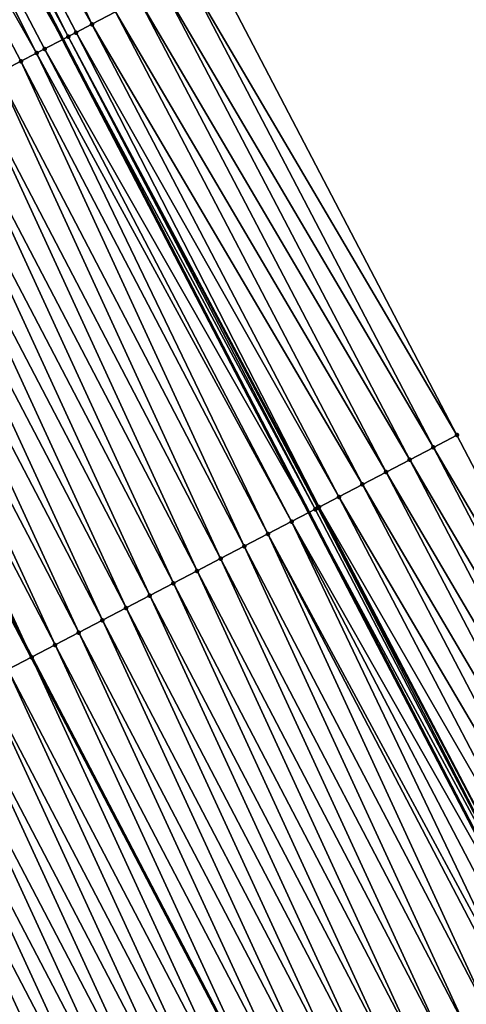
# Model space of a CAD drawing. Header units: feet. Extents: x 2007189 to 2022806, y 818621 to 837694.
# Tile 122 of 256: x 2012744 to 2012760, y 824245 to 824282. Entities that reach past the tile are written whole.
import ezdxf

# ---------------------------------------------------------------- set-up
doc = ezdxf.new("R2010")
doc.units = ezdxf.units.FT
doc.header["$MEASUREMENT"] = 0
for name, color, linetype, lineweight in [('EP_Travel Lane', 172, 'Continuous', 53), ('Road Shots', 141, 'Continuous', 100), ('Road X-Section', 40, 'Continuous', 13), ('STRIPING', 60, 'Continuous', 53)]:
    doc.layers.add(name, color=color, linetype=linetype, lineweight=lineweight)
doc.layers.add('I-77-MM17-21_SB-Surface-Border', color=7, linetype='Continuous')
doc.layers.add('I-77-MM17-21_SB-Surface-TIN', color=7, linetype='Continuous')

msp = doc.modelspace()

# ---------------------------------------------------------------- linework, layer by layer
at = {"layer": 'EP_Travel Lane'}
msp.add_polyline3d([(2012606.61747695, 824547.1517972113, 314.7397068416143), (2012615.866685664, 824529.4211575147, 314.4629712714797), (2012625.109606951, 824511.6724502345, 314.193186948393), (2012634.342155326, 824493.9325531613, 313.9521905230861), (2012643.574715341, 824476.1926337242, 313.7129574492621), (2012652.807116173, 824458.453020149, 313.4495758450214), (2012662.039244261, 824440.713930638, 313.1448006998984), (2012671.271608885, 824422.9743866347, 312.8759175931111), (2012680.504007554, 824405.2347772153, 312.612206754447), (2012689.736066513, 824387.4958205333, 312.2969410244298), (2012698.967896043, 824369.7573046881, 311.9468588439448), (2012708.200127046, 824352.0180174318, 311.6576972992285), (2012717.538851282, 824334.2753266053, 311.364273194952), (2012726.767946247, 824316.6666165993, 311.0635565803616), (2012736.004809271, 824298.929589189, 310.7780899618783), (2012745.251099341, 824281.1732239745, 310.4889365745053), (2012754.480351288, 824263.4322854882, 310.2040148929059), (2012763.709603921, 824245.6913456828, 309.9192018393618), (2012772.938720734, 824227.9506669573, 309.6136779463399), (2012782.16792889, 824210.2098126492, 309.3220865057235), (2012791.397164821, 824192.468904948, 309.0347270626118)], dxfattribs=at)
at = {"layer": 'I-77-MM17-21_SB-Surface-Border', "color": 3, "linetype": 'Continuous', "lineweight": -3}
msp.add_polyline3d([(2012611.373012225, 824549.6355291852, 314.5508540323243), (2012621.508552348, 824532.367936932, 314.230600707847), (2012630.754128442, 824514.6140996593, 313.9436217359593), (2012639.986904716, 824496.8737646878, 313.7372091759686), (2012649.219075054, 824479.1345939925, 313.4388399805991), (2012658.451445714, 824461.3950383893, 313.1708816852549), (2012667.683857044, 824443.6554046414, 312.9090892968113), (2012676.916158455, 824425.9159820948, 312.6306123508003), (2012686.148469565, 824408.1765409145, 312.3536156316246), (2012694.494032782, 824389.9748458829, 312.1235321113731), (2012704.612462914, 824372.6988668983, 311.7041808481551), (2012713.844571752, 824354.9598143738, 311.3964787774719), (2012723.046734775, 824337.1084229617, 311.1246033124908), (2012732.189751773, 824319.5133119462, 310.8488090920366), (2012741.476999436, 824301.8029768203, 310.5468098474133), (2012750.777388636, 824284.0635164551, 310.278184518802), (2012760.036832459, 824266.3385759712, 309.979173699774), (2012769.296395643, 824248.6134069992, 309.6983077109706), (2012778.555916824, 824230.8883184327, 309.4110542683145), (2012786.929332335, 824212.6997463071, 309.1603073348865), (2012796.188815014, 824194.9747314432, 308.8672071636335)], dxfattribs=at)
at = {"layer": 'I-77-MM17-21_SB-Surface-TIN', "color": 128, "linetype": 'Continuous', "lineweight": -3}
for points in [[(2012746.346912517, 824281.7459986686, 310.4686106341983), (2012737.935669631, 824299.9431410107, 310.7161462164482), (2012737.050369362, 824299.4781206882, 310.7632587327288)], [(2012746.346912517, 824281.7459986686, 310.4686106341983), (2012747.233075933, 824282.2093716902, 310.4408882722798), (2012737.935669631, 824299.9431410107, 310.7161462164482)], [(2012746.346912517, 824281.7459986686, 310.4686106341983), (2012737.050369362, 824299.4781206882, 310.7632587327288), (2012736.537445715, 824299.2086428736, 310.7939253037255)], [(2012735.279180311, 824298.549202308, 310.7701013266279), (2012745.251099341, 824281.1732239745, 310.4889365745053), (2012736.004809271, 824298.929589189, 310.7780899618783)], [(2012745.46071146, 824281.2826977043, 310.4906125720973), (2012736.164863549, 824299.0134923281, 310.7798520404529), (2012736.004809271, 824298.929589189, 310.7780899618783)], [(2012745.46071146, 824281.2826977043, 310.4906125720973), (2012736.004809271, 824298.929589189, 310.7780899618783), (2012745.251099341, 824281.1732239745, 310.4889365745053)], [(2012745.46071146, 824281.2826977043, 310.4906125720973), (2012736.484306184, 824299.1807826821, 310.7935575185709), (2012736.164863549, 824299.0134923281, 310.7798520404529)], [(2012745.752975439, 824281.4352350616, 310.4993610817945), (2012736.537445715, 824299.2086428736, 310.7939253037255), (2012736.484306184, 824299.1807826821, 310.7935575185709)], [(2012745.46071146, 824281.2826977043, 310.4906125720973), (2012745.752975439, 824281.4352350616, 310.4993610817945), (2012736.484306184, 824299.1807826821, 310.7935575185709)], [(2012745.752975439, 824281.4352350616, 310.4993610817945), (2012746.346912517, 824281.7459986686, 310.4686106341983), (2012736.537445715, 824299.2086428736, 310.7939253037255)], [(2012744.273000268, 824280.6623823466, 310.481842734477), (2012735.279180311, 824298.549202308, 310.7701013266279), (2012734.393464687, 824298.0849740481, 310.7555417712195)], [(2012744.574318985, 824280.8197631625, 310.4835252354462), (2012745.251099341, 824281.1732239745, 310.4889365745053), (2012735.279180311, 824298.549202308, 310.7701013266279)], [(2012744.273000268, 824280.6623823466, 310.481842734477), (2012744.574318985, 824280.8197631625, 310.4835252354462), (2012735.279180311, 824298.549202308, 310.7701013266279)], [(2012742.801428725, 824279.8940956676, 310.4533470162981), (2012743.687887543, 824280.356903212, 310.4705163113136), (2012734.393464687, 824298.0849740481, 310.7555417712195)], [(2012743.687887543, 824280.356903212, 310.4705163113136), (2012744.273000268, 824280.6623823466, 310.481842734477), (2012734.393464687, 824298.0849740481, 310.7555417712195)], [(2012760.036832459, 824266.3385759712, 309.979173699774), (2012750.777388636, 824284.0635164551, 310.278184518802), (2012749.891353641, 824283.5998976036, 310.3254226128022)], [(2012759.150770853, 824265.8750080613, 310.022367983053), (2012749.891353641, 824283.5998976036, 310.3254226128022), (2012749.005274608, 824283.1363630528, 310.3659683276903)], [(2012759.150770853, 824265.8750080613, 310.022367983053), (2012760.036832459, 824266.3385759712, 309.979173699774), (2012749.891353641, 824283.5998976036, 310.3254226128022)], [(2012758.26470863, 824265.4114413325, 310.0654685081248), (2012749.005274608, 824283.1363630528, 310.3659683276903), (2012748.119209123, 824282.6728025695, 310.4085727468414)], [(2012758.26470863, 824265.4114413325, 310.0654685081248), (2012759.150770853, 824265.8750080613, 310.022367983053), (2012749.005274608, 824283.1363630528, 310.3659683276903)], [(2012757.378621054, 824264.9479231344, 310.1047163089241), (2012748.119209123, 824282.6728025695, 310.4085727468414), (2012747.233075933, 824282.2093716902, 310.4408882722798)], [(2012757.378621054, 824264.9479231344, 310.1047163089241), (2012758.26470863, 824265.4114413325, 310.0654685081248), (2012748.119209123, 824282.6728025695, 310.4085727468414)], [(2012756.492544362, 824264.4843841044, 310.1456179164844), (2012747.233075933, 824282.2093716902, 310.4408882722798), (2012746.346912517, 824281.7459986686, 310.4686106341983)], [(2012756.492544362, 824264.4843841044, 310.1456179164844), (2012757.378621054, 824264.9479231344, 310.1047163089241), (2012747.233075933, 824282.2093716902, 310.4408882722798)], [(2012755.606458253, 824264.0208630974, 310.1850887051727), (2012746.346912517, 824281.7459986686, 310.4686106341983), (2012745.752975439, 824281.4352350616, 310.4993610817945)], [(2012755.606458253, 824264.0208630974, 310.1850887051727), (2012756.492544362, 824264.4843841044, 310.1456179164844), (2012746.346912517, 824281.7459986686, 310.4686106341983)], [(2012744.574318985, 824280.8197631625, 310.4835252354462), (2012754.480351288, 824263.4322854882, 310.2040148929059), (2012745.251099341, 824281.1732239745, 310.4889365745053)], [(2012754.720261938, 824263.5575530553, 310.2078115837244), (2012745.46071146, 824281.2826977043, 310.4906125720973), (2012745.251099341, 824281.1732239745, 310.4889365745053)], [(2012754.720261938, 824263.5575530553, 310.2078115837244), (2012745.251099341, 824281.1732239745, 310.4889365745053), (2012754.480351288, 824263.4322854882, 310.2040148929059)], [(2012754.866632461, 824263.6339799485, 310.210089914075), (2012745.752975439, 824281.4352350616, 310.4993610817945), (2012745.46071146, 824281.2826977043, 310.4906125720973)], [(2012754.720261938, 824263.5575530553, 310.2078115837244), (2012754.818007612, 824263.6085844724, 310.2097177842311), (2012745.46071146, 824281.2826977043, 310.4906125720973)], [(2012754.818007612, 824263.6085844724, 310.2097177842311), (2012754.866632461, 824263.6339799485, 310.210089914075), (2012745.46071146, 824281.2826977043, 310.4906125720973)], [(2012754.866632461, 824263.6339799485, 310.210089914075), (2012755.606458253, 824264.0208630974, 310.1850887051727), (2012745.752975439, 824281.4352350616, 310.4993610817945)], [(2012753.833823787, 824263.0947059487, 310.1937833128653), (2012744.574318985, 824280.8197631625, 310.4835252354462), (2012744.273000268, 824280.6623823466, 310.481842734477)], [(2012753.833823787, 824263.0947059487, 310.1937833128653), (2012754.480351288, 824263.4322854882, 310.2040148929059), (2012744.574318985, 824280.8197631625, 310.4835252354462)], [(2012752.947377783, 824262.6318738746, 310.1785616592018), (2012744.273000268, 824280.6623823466, 310.481842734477), (2012743.687887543, 824280.356903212, 310.4705163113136)], [(2012752.947377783, 824262.6318738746, 310.1785616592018), (2012753.833823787, 824263.0947059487, 310.1937833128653), (2012744.273000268, 824280.6623823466, 310.481842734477)], [(2012752.060925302, 824262.1690542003, 310.1623556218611), (2012743.687887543, 824280.356903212, 310.4705163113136), (2012742.801428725, 824279.8940956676, 310.4533470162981)], [(2012752.060925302, 824262.1690542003, 310.1623556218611), (2012752.947377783, 824262.6318738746, 310.1785616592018), (2012743.687887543, 824280.356903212, 310.4705163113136)], [(2012751.174451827, 824261.7062747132, 310.142959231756), (2012742.801428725, 824279.8940956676, 310.4533470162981), (2012741.914986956, 824279.4312554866, 310.4387686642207)], [(2012751.174451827, 824261.7062747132, 310.142959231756), (2012752.060925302, 824262.1690542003, 310.1623556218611), (2012742.801428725, 824279.8940956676, 310.4533470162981)], [(2012750.288003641, 824261.2434468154, 310.1274060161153), (2012741.914986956, 824279.4312554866, 310.4387686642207), (2012741.028545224, 824278.9684152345, 310.4241959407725)], [(2012750.288003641, 824261.2434468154, 310.1274060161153), (2012751.174451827, 824261.7062747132, 310.142959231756), (2012741.914986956, 824279.4312554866, 310.4387686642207)], [(2012749.401552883, 824260.7806238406, 310.1114619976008), (2012741.028545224, 824278.9684152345, 310.4241959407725), (2012740.142075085, 824278.5056293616, 310.4053062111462)], [(2012749.401552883, 824260.7806238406, 310.1114619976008), (2012750.288003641, 824261.2434468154, 310.1274060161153), (2012741.028545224, 824278.9684152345, 310.4241959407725)], [(2012748.515109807, 824260.3177861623, 310.096685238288), (2012740.142075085, 824278.5056293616, 310.4053062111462), (2012739.255612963, 824278.042828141, 310.3876348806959)], [(2012748.515109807, 824260.3177861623, 310.096685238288), (2012749.401552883, 824260.7806238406, 310.1114619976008), (2012740.142075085, 824278.5056293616, 310.4053062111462)], [(2012747.628652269, 824259.8549761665, 310.079710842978), (2012739.255612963, 824278.042828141, 310.3876348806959), (2012738.369144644, 824277.580038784, 310.3690217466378)], [(2012747.628652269, 824259.8549761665, 310.079710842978), (2012748.515109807, 824260.3177861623, 310.096685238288), (2012739.255612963, 824278.042828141, 310.3876348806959)], [(2012746.742208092, 824259.3921405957, 310.0647667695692), (2012738.369144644, 824277.580038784, 310.3690217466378), (2012737.48267469, 824277.1172525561, 310.3501601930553)], [(2012746.742208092, 824259.3921405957, 310.0647667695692), (2012747.628652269, 824259.8549761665, 310.079710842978), (2012738.369144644, 824277.580038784, 310.3690217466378)], [(2012745.85573777, 824258.929355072, 310.0458496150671), (2012737.48267469, 824277.1172525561, 310.3501601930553), (2012736.596207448, 824276.6544611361, 310.331710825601)], [(2012745.85573777, 824258.929355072, 310.0458496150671), (2012746.742208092, 824259.3921405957, 310.0647667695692), (2012737.48267469, 824277.1172525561, 310.3501601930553)], [(2012744.969296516, 824258.4665139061, 310.0313497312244), (2012736.596207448, 824276.6544611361, 310.331710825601), (2012735.709744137, 824276.1916621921, 310.3138587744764)], [(2012744.969296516, 824258.4665139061, 310.0313497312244), (2012745.85573777, 824258.929355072, 310.0458496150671), (2012736.596207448, 824276.6544611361, 310.331710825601)], [(2012735.709744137, 824276.1916621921, 310.3138587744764), (2012734.823249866, 824275.7289198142, 310.2914701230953), (2012744.082838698, 824258.0037017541, 310.0145006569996)], [(2012744.969296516, 824258.4665139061, 310.0313497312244), (2012735.709744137, 824276.1916621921, 310.3138587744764), (2012744.082838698, 824258.0037017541, 310.0145006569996)], [(2012743.196386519, 824257.5408841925, 309.9981727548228), (2012744.082838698, 824258.0037017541, 310.0145006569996), (2012734.823249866, 824275.7289198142, 310.2914701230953)], [(2012769.296395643, 824248.6134069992, 309.6983077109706), (2012760.036832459, 824266.3385759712, 309.979173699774), (2012759.150770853, 824265.8750080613, 310.022367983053)], [(2012768.41036463, 824248.1497805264, 309.7461511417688), (2012759.150770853, 824265.8750080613, 310.022367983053), (2012758.26470863, 824265.4114413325, 310.0654685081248)], [(2012768.41036463, 824248.1497805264, 309.7461511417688), (2012769.296395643, 824248.6134069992, 309.6983077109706), (2012759.150770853, 824265.8750080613, 310.022367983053)], [(2012767.52428071, 824247.6862553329, 309.7859543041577), (2012758.26470863, 824265.4114413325, 310.0654685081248), (2012757.378621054, 824264.9479231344, 310.1047163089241)], [(2012767.52428071, 824247.6862553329, 309.7859543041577), (2012768.41036463, 824248.1497805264, 309.7461511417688), (2012758.26470863, 824265.4114413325, 310.0654685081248)], [(2012766.638209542, 824247.2227057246, 309.8276956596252), (2012757.378621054, 824264.9479231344, 310.1047163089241), (2012756.492544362, 824264.4843841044, 310.1456179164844)], [(2012766.638209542, 824247.2227057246, 309.8276956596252), (2012767.52428071, 824247.6862553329, 309.7859543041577), (2012757.378621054, 824264.9479231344, 310.1047163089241)], [(2012765.752061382, 824246.7593035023, 309.8577364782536), (2012756.492544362, 824264.4843841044, 310.1456179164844), (2012755.606458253, 824264.0208630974, 310.1850887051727)], [(2012765.752061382, 824246.7593035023, 309.8577364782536), (2012766.638209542, 824247.2227057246, 309.8276956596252), (2012756.492544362, 824264.4843841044, 310.1456179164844)], [(2012764.86599299, 824246.2957485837, 309.89989942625), (2012755.606458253, 824264.0208630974, 310.1850887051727), (2012754.866632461, 824263.6339799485, 310.210089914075)], [(2012764.86599299, 824246.2957485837, 309.89989942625), (2012765.752061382, 824246.7593035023, 309.8577364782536), (2012755.606458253, 824264.0208630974, 310.1850887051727)], [(2012753.833823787, 824263.0947059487, 310.1937833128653), (2012763.709603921, 824245.6913456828, 309.9192018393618), (2012754.480351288, 824263.4322854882, 310.2040148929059)], [(2012763.979786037, 824245.8324589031, 309.9210058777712), (2012754.720261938, 824263.5575530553, 310.2078115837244), (2012754.480351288, 824263.4322854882, 310.2040148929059)], [(2012763.979786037, 824245.8324589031, 309.9210058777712), (2012754.480351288, 824263.4322854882, 310.2040148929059), (2012763.709603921, 824245.6913456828, 309.9192018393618)], [(2012763.979786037, 824245.8324589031, 309.9210058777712), (2012754.818007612, 824263.6085844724, 310.2097177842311), (2012754.720261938, 824263.5575530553, 310.2078115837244)], [(2012764.136341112, 824245.9142353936, 309.9214615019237), (2012754.866632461, 824263.6339799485, 310.210089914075), (2012754.818007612, 824263.6085844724, 310.2097177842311)], [(2012763.979786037, 824245.8324589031, 309.9210058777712), (2012764.136341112, 824245.9142353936, 309.9214615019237), (2012754.818007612, 824263.6085844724, 310.2097177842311)], [(2012764.136341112, 824245.9142353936, 309.9214615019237), (2012764.86599299, 824246.2957485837, 309.89989942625), (2012754.866632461, 824263.6339799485, 310.210089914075)], [(2012762.442678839, 824245.0296342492, 309.9113698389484), (2012753.833823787, 824263.0947059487, 310.1937833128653), (2012752.947377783, 824262.6318738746, 310.1785616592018)], [(2012763.093401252, 824245.3695096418, 309.9150873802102), (2012763.709603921, 824245.6913456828, 309.9192018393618), (2012753.833823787, 824263.0947059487, 310.1937833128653)], [(2012762.442678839, 824245.0296342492, 309.9113698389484), (2012763.093401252, 824245.3695096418, 309.9150873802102), (2012753.833823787, 824263.0947059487, 310.1937833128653)], [(2012761.320536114, 824244.4437940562, 309.8887275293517), (2012752.947377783, 824262.6318738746, 310.1785616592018), (2012752.060925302, 824262.1690542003, 310.1623556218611)], [(2012761.320536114, 824244.4437940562, 309.8887275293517), (2012762.20700301, 824244.9065861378, 309.9071240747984), (2012752.947377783, 824262.6318738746, 310.1785616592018)], [(2012762.20700301, 824244.9065861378, 309.9071240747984), (2012762.442678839, 824245.0296342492, 309.9113698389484), (2012752.947377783, 824262.6318738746, 310.1785616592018)], [(2012760.434092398, 824243.980957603, 309.8738535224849), (2012752.060925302, 824262.1690542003, 310.1623556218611), (2012751.174451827, 824261.7062747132, 310.142959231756)], [(2012760.434092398, 824243.980957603, 309.8738535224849), (2012761.320536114, 824244.4437940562, 309.8887275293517), (2012752.060925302, 824262.1690542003, 310.1623556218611)], [(2012759.547641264, 824243.5181353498, 309.8578522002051), (2012751.174451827, 824261.7062747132, 310.142959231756), (2012750.288003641, 824261.2434468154, 310.1274060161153)], [(2012759.547641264, 824243.5181353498, 309.8578522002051), (2012760.434092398, 824243.980957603, 309.8738535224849), (2012751.174451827, 824261.7062747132, 310.142959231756)], [(2012758.661180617, 824243.0553313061, 309.8404052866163), (2012750.288003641, 824261.2434468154, 310.1274060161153), (2012749.401552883, 824260.7806238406, 310.1114619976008)], [(2012758.661180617, 824243.0553313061, 309.8404052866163), (2012759.547641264, 824243.5181353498, 309.8578522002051), (2012750.288003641, 824261.2434468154, 310.1274060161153)], [(2012757.774729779, 824242.5925084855, 309.8244490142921), (2012749.401552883, 824260.7806238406, 310.1114619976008), (2012748.515109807, 824260.3177861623, 310.096685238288)], [(2012757.774729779, 824242.5925084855, 309.8244490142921), (2012758.661180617, 824243.0553313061, 309.8404052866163), (2012749.401552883, 824260.7806238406, 310.1114619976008)], [(2012756.888269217, 824242.1297042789, 309.8070150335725), (2012748.515109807, 824260.3177861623, 310.096685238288), (2012747.628652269, 824259.8549761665, 310.079710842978)], [(2012756.888269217, 824242.1297042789, 309.8070150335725), (2012757.774729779, 824242.5925084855, 309.8244490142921), (2012748.515109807, 824260.3177861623, 310.096685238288)], [(2012756.001815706, 824241.6668865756, 309.790652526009), (2012747.628652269, 824259.8549761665, 310.079710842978), (2012746.742208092, 824259.3921405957, 310.0647667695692)], [(2012756.001815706, 824241.6668865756, 309.790652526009), (2012756.888269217, 824242.1297042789, 309.8070150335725), (2012747.628652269, 824259.8549761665, 310.079710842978)], [(2012755.115364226, 824241.2040649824, 309.7745988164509), (2012746.742208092, 824259.3921405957, 310.0647667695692), (2012745.85573777, 824258.929355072, 310.0458496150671)], [(2012755.115364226, 824241.2040649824, 309.7745988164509), (2012756.001815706, 824241.6668865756, 309.790652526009), (2012746.742208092, 824259.3921405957, 310.0647667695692)], [(2012754.228912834, 824240.7412432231, 309.7585582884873), (2012745.85573777, 824258.929355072, 310.0458496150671), (2012744.969296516, 824258.4665139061, 310.0313497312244)], [(2012754.228912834, 824240.7412432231, 309.7585582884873), (2012755.115364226, 824241.2040649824, 309.7745988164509), (2012745.85573777, 824258.929355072, 310.0458496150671)], [(2012744.969296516, 824258.4665139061, 310.0313497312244), (2012744.082838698, 824258.0037017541, 310.0145006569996), (2012753.342456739, 824240.2784277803, 309.7419706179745)], [(2012754.228912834, 824240.7412432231, 309.7585582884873), (2012744.969296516, 824258.4665139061, 310.0313497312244), (2012753.342456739, 824240.2784277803, 309.7419706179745)], [(2012752.456021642, 824239.8155775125, 309.7282389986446), (2012744.082838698, 824258.0037017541, 310.0145006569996), (2012743.196386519, 824257.5408841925, 309.9981727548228)], [(2012752.456021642, 824239.8155775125, 309.7282389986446), (2012753.342456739, 824240.2784277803, 309.7419706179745), (2012744.082838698, 824258.0037017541, 310.0145006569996)], [(2012751.569531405, 824239.3528301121, 309.7062953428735), (2012743.196386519, 824257.5408841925, 309.9981727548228), (2012742.309867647, 824257.0781916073, 309.9718774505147)], [(2012751.569531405, 824239.3528301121, 309.7062953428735), (2012752.456021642, 824239.8155775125, 309.7282389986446), (2012743.196386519, 824257.5408841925, 309.9981727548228)], [(2012750.683048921, 824238.890067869, 309.6855299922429), (2012742.309867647, 824257.0781916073, 309.9718774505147), (2012741.423400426, 824256.6154001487, 309.9534314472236)], [(2012750.683048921, 824238.890067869, 309.6855299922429), (2012751.569531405, 824239.3528301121, 309.7062953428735), (2012742.309867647, 824257.0781916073, 309.9718774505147)], [(2012749.796595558, 824238.4272498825, 309.6691899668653), (2012741.423400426, 824256.6154001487, 309.9534314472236), (2012740.536945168, 824256.1525857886, 309.9368035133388)], [(2012749.796595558, 824238.4272498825, 309.6691899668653), (2012750.683048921, 824238.890067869, 309.6855299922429), (2012741.423400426, 824256.6154001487, 309.9534314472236)], [(2012748.910160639, 824237.9643965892, 309.6556528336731), (2012740.536945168, 824256.1525857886, 309.9368035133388), (2012739.650512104, 824255.6897289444, 309.923548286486)], [(2012748.910160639, 824237.9643965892, 309.6556528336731), (2012749.796595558, 824238.4272498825, 309.6691899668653), (2012740.536945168, 824256.1525857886, 309.9368035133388)], [(2012748.02372236, 824237.5015497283, 309.6416050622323), (2012739.650512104, 824255.6897289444, 309.923548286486), (2012738.764092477, 824255.2268463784, 309.9123350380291)], [(2012748.02372236, 824237.5015497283, 309.6416050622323), (2012748.910160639, 824237.9643965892, 309.6556528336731), (2012739.650512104, 824255.6897289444, 309.923548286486)], [(2012747.137251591, 824237.0387650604, 309.6226199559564), (2012738.764092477, 824255.2268463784, 309.9123350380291), (2012737.877616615, 824254.7640714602, 309.8925759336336)], [(2012747.137251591, 824237.0387650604, 309.6226199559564), (2012748.02372236, 824237.5015497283, 309.6416050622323), (2012738.764092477, 824255.2268463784, 309.9123350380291)], [(2012746.250786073, 824236.5759703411, 309.6044327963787), (2012737.877616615, 824254.7640714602, 309.8925759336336), (2012736.991159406, 824254.3012608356, 309.8756514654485)], [(2012746.250786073, 824236.5759703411, 309.6044327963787), (2012747.137251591, 824237.0387650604, 309.6226199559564), (2012737.877616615, 824254.7640714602, 309.8925759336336)], [(2012745.364343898, 824236.1131309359, 309.5897931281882), (2012736.991159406, 824254.3012608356, 309.8756514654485), (2012736.104712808, 824253.8384298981, 309.8603395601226)], [(2012745.364343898, 824236.1131309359, 309.5897931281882), (2012746.250786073, 824236.5759703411, 309.6044327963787), (2012736.991159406, 824254.3012608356, 309.8756514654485)], [(2012744.477908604, 824235.6502783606, 309.5761990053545), (2012736.104712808, 824253.8384298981, 309.8603395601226), (2012735.218292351, 824253.3755489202, 309.8490002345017)], [(2012744.477908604, 824235.6502783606, 309.5761990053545), (2012745.364343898, 824236.1131309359, 309.5897931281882), (2012736.104712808, 824253.8384298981, 309.8603395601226)], [(2012743.591454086, 824235.1874625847, 309.5596834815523), (2012744.477908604, 824235.6502783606, 309.5761990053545), (2012735.218292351, 824253.3755489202, 309.8490002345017)]]:
    msp.add_3dface(points, dxfattribs=at)
at = {"layer": 'Road Shots', "lineweight": 100}
for p in [(2012746.346912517, 824281.7459986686, 310.4686106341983), (2012745.46071146, 824281.2826977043, 310.4906125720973), (2012745.752975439, 824281.4352350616, 310.4993610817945), (2012744.574318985, 824280.8197631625, 310.4835252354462), (2012744.273000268, 824280.6623823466, 310.481842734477), (2012743.687887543, 824280.356903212, 310.4705163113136), (2012760.036832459, 824266.3385759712, 309.979173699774), (2012759.150770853, 824265.8750080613, 310.022367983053), (2012758.26470863, 824265.4114413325, 310.0654685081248), (2012757.378621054, 824264.9479231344, 310.1047163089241), (2012756.492544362, 824264.4843841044, 310.1456179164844), (2012755.606458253, 824264.0208630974, 310.1850887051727), (2012754.720261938, 824263.5575530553, 310.2078115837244), (2012754.818007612, 824263.6085844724, 310.2097177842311), (2012754.866632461, 824263.6339799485, 310.210089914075), (2012753.833823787, 824263.0947059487, 310.1937833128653), (2012752.947377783, 824262.6318738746, 310.1785616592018), (2012752.060925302, 824262.1690542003, 310.1623556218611), (2012751.174451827, 824261.7062747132, 310.142959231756), (2012750.288003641, 824261.2434468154, 310.1274060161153), (2012749.401552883, 824260.7806238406, 310.1114619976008), (2012748.515109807, 824260.3177861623, 310.096685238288), (2012747.628652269, 824259.8549761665, 310.079710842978), (2012746.742208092, 824259.3921405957, 310.0647667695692), (2012745.85573777, 824258.929355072, 310.0458496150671), (2012744.969296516, 824258.4665139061, 310.0313497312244), (2012744.082839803, 824258.0037023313, 310.0145006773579)]:
    msp.add_point(p, dxfattribs=at)
at = {"layer": 'Road X-Section', "extrusion": (-0.4629770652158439, 0.8862563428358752, 0.01421027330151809), "elevation": -201326.059198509, "flags": 128}
msp.add_lwpolyline([(-2165656.428202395, 3171.496737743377), (-2165655.428202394, 3171.543980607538), (-2165654.428202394, 3171.584530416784), (-2165653.428202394, 3171.627139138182), (-2165652.428202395, 3171.659457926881), (-2165651.428202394, 3171.687183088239), (-2165650.757877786, 3171.717936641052), (-2165650.428202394, 3171.709187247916), (-2165649.428202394, 3171.702099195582), (-2165649.088258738, 3171.700416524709), (-2165648.428202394, 3171.689088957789), (-2165647.428202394, 3171.671917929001), (-2165646.428202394, 3171.657338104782), (-2165645.428202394, 3171.642763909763), (-2165644.428202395, 3171.623872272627), (-2165643.428202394, 3171.606199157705), (-2165642.428202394, 3171.587584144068), (-2165641.428202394, 3171.568720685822), (-2165640.428202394, 3171.55026945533), (-2165639.428202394, 3171.532415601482), (-2165638.428202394, 3171.51002470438), (-2165637.428202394, 3171.497941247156), (-2165636.428202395, 3171.472651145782), (-2165635.428202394, 3171.451769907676), (-2165634.428202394, 3171.434158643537), (-2165633.428202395, 3171.420467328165), (-2165632.428202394, 3171.411071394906), (-2165631.428202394, 3171.392500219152), (-2165630.428202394, 3171.378281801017), (-2165629.428202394, 3171.364267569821), (-2165628.428202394, 3171.348510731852), (-2165627.428202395, 3171.331512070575), (-2165626.428202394, 3171.309889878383), (-2165625.428202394, 3171.308264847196), (-2165624.428202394, 3171.290109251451), (-2165623.428202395, 3171.269329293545), (-2165622.428202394, 3171.248177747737), (-2165621.428202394, 3171.227095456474), (-2165620.428202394, 3171.207661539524), (-2165619.428202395, 3171.19249530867), (-2165618.428202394, 3171.173057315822), (-2165617.428202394, 3171.155378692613), (-2165616.428202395, 3171.135830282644), (-2165615.428202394, 3171.115980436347), (-2165614.428202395, 3171.095418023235), (-2165614.361782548, 3171.093315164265), (-2165613.428202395, 3171.075391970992), (-2165613.424163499, 3171.075433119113), (-2165612.8321635, 3171.070479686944), (-2165612.428202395, 3171.054341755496), (-2165611.428202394, 3171.002885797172), (-2165610.428202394, 3170.956646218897), (-2165609.428202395, 3170.912580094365), (-2165608.428202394, 3170.865850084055), (-2165607.599211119, 3170.826318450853)], dxfattribs=at)
at = {"layer": 'Road X-Section', "extrusion": (-0.4629770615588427, 0.886256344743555, 0.01421027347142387), "elevation": -201346.0502654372, "flags": 128}
msp.add_lwpolyline([(-2165656.429032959, 3171.481838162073), (-2165655.429032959, 3171.525036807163), (-2165654.42903296, 3171.568141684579), (-2165653.429032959, 3171.607393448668), (-2165652.429032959, 3171.648299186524), (-2165651.429032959, 3171.68777396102), (-2165650.594155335, 3171.712777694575), (-2165650.539298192, 3171.712405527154), (-2165650.429032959, 3171.710499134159), (-2165649.42903296, 3171.696469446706), (-2165648.429032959, 3171.681246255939), (-2165647.429032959, 3171.665038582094), (-2165646.42903296, 3171.645640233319), (-2165645.429032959, 3171.630085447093), (-2165644.429032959, 3171.614139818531), (-2165643.429032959, 3171.599361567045), (-2165642.429032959, 3171.58238545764), (-2165641.429032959, 3171.567439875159), (-2165640.429032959, 3171.54852081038), (-2165639.429032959, 3171.534019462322), (-2165638.429032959, 3171.517168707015), (-2165637.429032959, 3171.500839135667), (-2165636.429032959, 3171.474541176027), (-2165635.429032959, 3171.456093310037), (-2165634.429032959, 3171.439463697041), (-2165633.429032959, 3171.426207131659), (-2165632.429032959, 3171.414992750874), (-2165631.429032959, 3171.395231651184), (-2165630.42903296, 3171.378305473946), (-2165629.429032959, 3171.362992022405), (-2165628.429032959, 3171.351651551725), (-2165627.429032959, 3171.333543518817), (-2165627.315488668, 3171.330633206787), (-2165626.429032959, 3171.305968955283), (-2165625.429032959, 3171.303166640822), (-2165624.429032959, 3171.285065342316), (-2165623.42903296, 3171.261418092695), (-2165622.429032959, 3171.243306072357), (-2165621.429032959, 3171.225039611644), (-2165620.429032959, 3171.207536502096), (-2165619.429032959, 3171.19064104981), (-2165618.429032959, 3171.172815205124), (-2165617.42903296, 3171.154173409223), (-2165616.429032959, 3171.13638378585), (-2165615.429032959, 3171.122316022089), (-2165614.429032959, 3171.107765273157), (-2165613.429032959, 3171.084771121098), (-2165612.429032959, 3171.061503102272), (-2165611.429032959, 3171.013090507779), (-2165610.429032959, 3170.963927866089), (-2165609.429032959, 3170.918586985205), (-2165608.461869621, 3170.873891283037)], dxfattribs=at)
at = {"layer": 'Road X-Section', "extrusion": (-0.4629770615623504, 0.886256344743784, 0.01421027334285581), "elevation": -201366.0502723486, "flags": 128}
msp.add_lwpolyline([(-2165656.42903233, 3171.48515218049), (-2165655.42903233, 3171.533000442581), (-2165654.42903233, 3171.572807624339), (-2165653.42903233, 3171.6145531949), (-2165652.42903233, 3171.644597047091), (-2165651.42903233, 3171.68676425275), (-2165650.605658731, 3171.70832850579), (-2165650.42903233, 3171.707872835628), (-2165649.42903233, 3171.701953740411), (-2165648.694896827, 3171.698235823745), (-2165648.42903233, 3171.693989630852), (-2165647.42903233, 3171.675591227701), (-2165646.42903233, 3171.660715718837), (-2165645.42903233, 3171.644712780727), (-2165644.42903233, 3171.627264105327), (-2165643.42903233, 3171.611306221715), (-2165642.42903233, 3171.593870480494), (-2165641.42903233, 3171.577506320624), (-2165640.42903233, 3171.56145098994), (-2165639.42903233, 3171.545408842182), (-2165638.42903233, 3171.5288195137), (-2165637.42903233, 3171.515086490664), (-2165636.42903233, 3171.493140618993), (-2165635.429032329, 3171.472373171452), (-2165634.42903233, 3171.456031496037), (-2165633.42903233, 3171.442492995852), (-2165632.42903233, 3171.42844380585), (-2165631.42903233, 3171.409456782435), (-2165630.42903233, 3171.391267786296), (-2165629.42903233, 3171.376626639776), (-2165628.42903233, 3171.363031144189), (-2165627.42903233, 3171.346513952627), (-2165626.785373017, 3171.333101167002), (-2165626.42903233, 3171.325924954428), (-2165625.42903233, 3171.309236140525), (-2165624.42903233, 3171.294554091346), (-2165623.42903233, 3171.277078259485), (-2165622.42903233, 3171.257308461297), (-2165621.42903233, 3171.237702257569), (-2165620.42903233, 3171.219835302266), (-2165619.42903233, 3171.204177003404), (-2165618.42903233, 3171.185168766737), (-2165617.42903233, 3171.163293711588), (-2165616.42903233, 3171.143174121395), (-2165615.42903233, 3171.125616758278), (-2165614.42903233, 3171.10814871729), (-2165613.42903233, 3171.086667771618), (-2165612.42903233, 3171.056459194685), (-2165611.429032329, 3171.016107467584), (-2165610.42903233, 3170.968322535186), (-2165609.42903233, 3170.920880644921), (-2165608.64975397, 3170.885340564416)], dxfattribs=at)
at = {"layer": 'STRIPING'}
msp.add_polyline3d([(2012587.051699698, 824559.5028578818, 314.8862469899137), (2012596.300817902, 824541.7723872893, 314.5959079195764), (2012605.549850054, 824524.042081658, 314.292366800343), (2012614.787607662, 824506.3032476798, 314.0206314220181), (2012624.020078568, 824488.5634994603, 313.7678796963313), (2012633.25247982, 824470.8238850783, 313.5045572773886), (2012642.485057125, 824453.083932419, 313.2679525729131), (2012651.717166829, 824435.3448782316, 312.9603876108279), (2012660.949391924, 824417.6056023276, 312.6703330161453), (2012670.181782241, 824399.8660089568, 312.4053522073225), (2012679.413618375, 824382.127480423, 312.0562721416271), (2012688.64563598, 824364.3886031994, 311.7347309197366), (2012697.877896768, 824346.6492587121, 311.4500927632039), (2012707.035806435, 824328.8834475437, 311.1690835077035), (2012716.248721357, 824311.1536712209, 310.8617091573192), (2012725.536095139, 824293.4430956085, 310.5784337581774), (2012734.823249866, 824275.7289198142, 310.2914701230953), (2012744.082838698, 824258.0037017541, 310.0145006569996), (2012753.342456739, 824240.2784277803, 309.7419706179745), (2012762.601949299, 824222.5533940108, 309.450370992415), (2012771.861349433, 824204.8285371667, 309.1447266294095), (2012781.120912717, 824187.103368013, 308.8638752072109)], dxfattribs=at)

doc.saveas('drawing.dxf')
